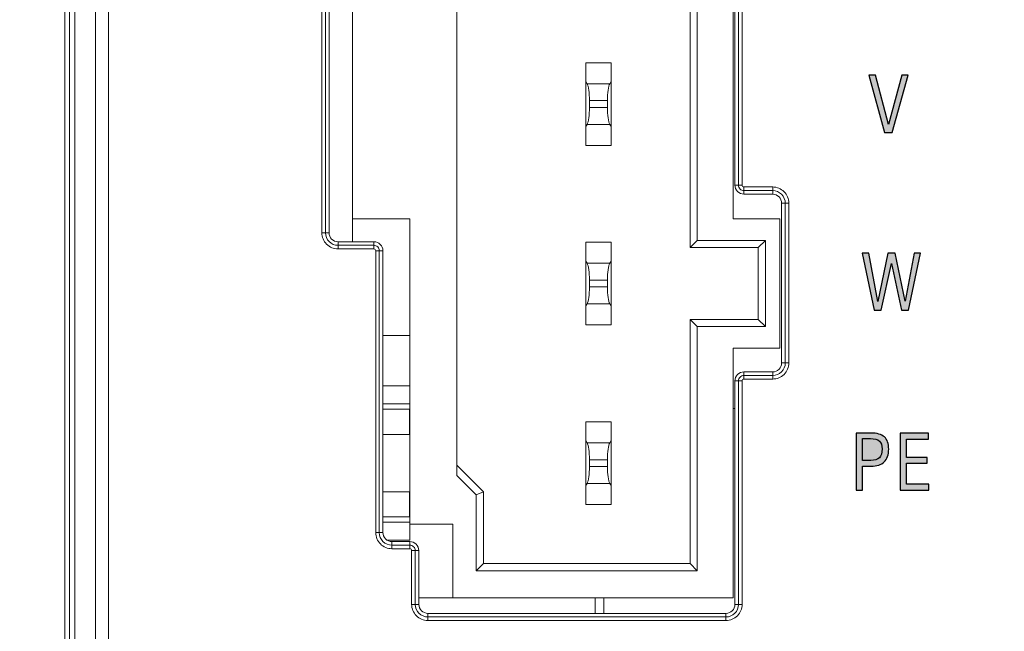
# Model space of a CAD drawing. Header units: millimetres. Extents: x -296 to 295, y -209 to 209.
# Tile 27 of 123: x -249 to -221, y 7 to 24. Entities that reach past the tile are written whole.
import ezdxf

# ---------------------------------------------------------------- set-up
doc = ezdxf.new("R2010")
doc.units = ezdxf.units.MM
doc.header["$MEASUREMENT"] = 0
doc.layers.add('layer 1', color=7, linetype='Continuous')

msp = doc.modelspace()

# ---------------------------------------------------------------- hatches: boundary and pattern name
at = {"layer": 'layer 1'}
h = msp.add_hatch(color=250, dxfattribs=at)
edge = h.paths.add_edge_path()
edge.add_spline(control_points=[(-224.7875, 20.6759), (-224.7875, 20.6759), (-225.232, 22.2677), (-225.232, 22.2677), (-225.232, 22.2677), (-225.0387, 22.2677), (-225.0387, 22.2677), (-225.0387, 22.2677), (-224.681, 20.896), (-224.681, 20.896), (-224.681, 20.896), (-224.3134, 22.2677), (-224.3134, 22.2677), (-224.3134, 22.2677), (-224.1356, 22.2677), (-224.1356, 22.2677), (-224.1356, 22.2677), (-224.5738, 20.6759), (-224.5738, 20.6759), (-224.5738, 20.6759), (-224.7875, 20.6759), (-224.7875, 20.6759)], knot_values=[0, 0, 0, 0, 0.1428571, 0.1428571, 0.1428571, 0.2857143, 0.2857143, 0.2857143, 0.4285714, 0.4285714, 0.4285714, 0.5714286, 0.5714286, 0.5714286, 0.7142857, 0.7142857, 0.7142857, 0.8571429, 0.8571429, 0.8571429, 1, 1, 1, 1], degree=3, periodic=1)
h = msp.add_hatch(color=250, dxfattribs=at)
edge = h.paths.add_edge_path()
edge.add_spline(control_points=[(-225.0754, 15.7214), (-225.0754, 15.7214), (-225.412, 17.3132), (-225.412, 17.3132), (-225.412, 17.3132), (-225.2278, 17.3132), (-225.2278, 17.3132), (-225.2278, 17.3132), (-224.9784, 15.9673), (-224.9784, 15.9673), (-224.9784, 15.9673), (-224.6966, 17.3132), (-224.6966, 17.3132), (-224.6966, 17.3132), (-224.4934, 17.3132), (-224.4934, 17.3132), (-224.4934, 17.3132), (-224.2178, 15.9779), (-224.2178, 15.9779), (-224.2178, 15.9779), (-223.9645, 17.3132), (-223.9645, 17.3132), (-223.9645, 17.3132), (-223.7906, 17.3132), (-223.7906, 17.3132), (-223.7906, 17.3132), (-224.1272, 15.7214), (-224.1272, 15.7214), (-224.1272, 15.7214), (-224.3177, 15.7214), (-224.3177, 15.7214), (-224.3177, 15.7214), (-224.5971, 17.0207), (-224.5971, 17.0207), (-224.5971, 17.0207), (-224.8807, 15.7214), (-224.8807, 15.7214), (-224.8807, 15.7214), (-225.0754, 15.7214), (-225.0754, 15.7214)], knot_values=[0, 0, 0, 0, 0.0769231, 0.0769231, 0.0769231, 0.1538462, 0.1538462, 0.1538462, 0.2307692, 0.2307692, 0.2307692, 0.3076923, 0.3076923, 0.3076923, 0.3846154, 0.3846154, 0.3846154, 0.4615385, 0.4615385, 0.4615385, 0.5384615, 0.5384615, 0.5384615, 0.6153846, 0.6153846, 0.6153846, 0.6923077, 0.6923077, 0.6923077, 0.7692308, 0.7692308, 0.7692308, 0.8461538, 0.8461538, 0.8461538, 0.9230769, 0.9230769, 0.9230769, 1, 1, 1, 1], degree=3, periodic=1)
h = msp.add_hatch(color=250, dxfattribs=at)
edge = h.paths.add_edge_path()
edge.add_spline(control_points=[(-225.5824, 10.7083), (-225.5824, 10.7083), (-225.5824, 12.3001), (-225.5824, 12.3001), (-225.5824, 12.3001), (-225.1742, 12.3001), (-225.1742, 12.3001), (-225.0006, 12.3001), (-224.874, 12.2644), (-224.7943, 12.1932), (-224.7142, 12.1219), (-224.6743, 12.0094), (-224.6743, 11.8556), (-224.6743, 11.6979), (-224.7159, 11.5786), (-224.7992, 11.4982), (-224.8828, 11.4174), (-225.0052, 11.3772), (-225.1672, 11.3772), (-225.1672, 11.3772), (-225.4046, 11.3772), (-225.4046, 11.3772), (-225.4046, 11.3772), (-225.4046, 10.7083), (-225.4046, 10.7083), (-225.4046, 10.7083), (-225.5824, 10.7083), (-225.5824, 10.7083)], knot_values=[0, 0, 0, 0, 0.1111111, 0.1111111, 0.1111111, 0.2222222, 0.2222222, 0.2222222, 0.3333333, 0.3333333, 0.3333333, 0.4444444, 0.4444444, 0.4444444, 0.5555556, 0.5555556, 0.5555556, 0.6666667, 0.6666667, 0.6666667, 0.7777778, 0.7777778, 0.7777778, 0.8888889, 0.8888889, 0.8888889, 1, 1, 1, 1], degree=3, periodic=1)
h = msp.add_hatch(color=250, dxfattribs=at)
edge = h.paths.add_edge_path()
edge.add_spline(control_points=[(-225.4046, 11.538), (-225.4046, 11.538), (-225.1714, 11.538), (-225.1714, 11.538), (-225.0638, 11.538), (-224.9851, 11.5638), (-224.9343, 11.615), (-224.8839, 11.6665), (-224.8585, 11.7472), (-224.8585, 11.8573), (-224.8585, 11.9586), (-224.8839, 12.0319), (-224.935, 12.0775), (-224.9858, 12.123), (-225.0684, 12.1455), (-225.1827, 12.1455), (-225.1827, 12.1455), (-225.4046, 12.1455), (-225.4046, 12.1455), (-225.4046, 12.1455), (-225.4046, 11.538), (-225.4046, 11.538)], knot_values=[0, 0, 0, 0, 0.1428571, 0.1428571, 0.1428571, 0.2857143, 0.2857143, 0.2857143, 0.4285714, 0.4285714, 0.4285714, 0.5714286, 0.5714286, 0.5714286, 0.7142857, 0.7142857, 0.7142857, 0.8571429, 0.8571429, 0.8571429, 1, 1, 1, 1], degree=3, periodic=1)
h = msp.add_hatch(color=250, dxfattribs=at)
edge = h.paths.add_edge_path()
edge.add_spline(control_points=[(-224.3555, 10.7083), (-224.3555, 10.7083), (-224.3555, 12.3001), (-224.3555, 12.3001), (-224.3555, 12.3001), (-223.566, 12.3001), (-223.566, 12.3001), (-223.566, 12.3001), (-223.566, 12.135), (-223.566, 12.135), (-223.566, 12.135), (-224.1798, 12.135), (-224.1798, 12.135), (-224.1798, 12.135), (-224.1798, 11.6227), (-224.1798, 11.6227), (-224.1798, 11.6227), (-223.6062, 11.6227), (-223.6062, 11.6227), (-223.6062, 11.6227), (-223.6062, 11.4618), (-223.6062, 11.4618), (-223.6062, 11.4618), (-224.1798, 11.4618), (-224.1798, 11.4618), (-224.1798, 11.4618), (-224.1798, 10.8755), (-224.1798, 10.8755), (-224.1798, 10.8755), (-223.5596, 10.8755), (-223.5596, 10.8755), (-223.5596, 10.8755), (-223.5596, 10.7083), (-223.5596, 10.7083), (-223.5596, 10.7083), (-224.3555, 10.7083), (-224.3555, 10.7083)], knot_values=[0, 0, 0, 0, 0.0833333, 0.0833333, 0.0833333, 0.1666667, 0.1666667, 0.1666667, 0.25, 0.25, 0.25, 0.3333333, 0.3333333, 0.3333333, 0.4166667, 0.4166667, 0.4166667, 0.5, 0.5, 0.5, 0.5833333, 0.5833333, 0.5833333, 0.6666667, 0.6666667, 0.6666667, 0.75, 0.75, 0.75, 0.8333333, 0.8333333, 0.8333333, 0.9166667, 0.9166667, 0.9166667, 1, 1, 1, 1], degree=3, periodic=1)

# ---------------------------------------------------------------- linework, layer by layer
at = {"layer": 'layer 1', "color": 1, "lineweight": 0}
msp.add_open_spline([(295.3283, 209.2747), (295.3283, 209.2747), (295.3283, -208.9236), (295.3283, -208.9236), (295.3283, -208.9236), (-296.1944, -208.9236), (-296.1944, -208.9236), (-296.1944, -208.9236), (-296.1944, 209.2747), (-296.1944, 209.2747), (-296.1944, 209.2747), (295.3283, 209.2747), (295.3283, 209.2747)], degree=3, knots=[0, 0, 0, 0, 0.25, 0.25, 0.25, 0.5, 0.5, 0.5, 0.75, 0.75, 0.75, 1, 1, 1, 1], dxfattribs=at)
at = {"layer": 'layer 1', "color": 5, "lineweight": 0}
msp.add_open_spline([(-281.2487, 194.7284), (-281.2487, 194.7284), (-281.2487, -197.0649), (-281.2487, -197.0649), (-281.2487, -197.0649), (283.3586, -197.0649), (283.3586, -197.0649)], degree=3, knots=[0, 0, 0, 0, 0.5, 0.5, 0.5, 1, 1, 1, 1], dxfattribs=at)
at = {"layer": 'layer 1', "lineweight": 9}
for points in [[(-247.6041, -0.0108), (-247.6041, -0.0108), (-247.6041, 158.8605), (-247.6041, 158.8605)], [(-246.397, -0.3188), (-246.397, -0.3188), (-246.397, 122.3634), (-246.397, 122.3634)], [(-247.4749, 122.1863), (-247.4749, 122.1863), (-247.4749, 0.1287), (-247.4749, 0.1287)], [(-247.3286, 0.1287), (-247.3286, 0.1287), (-247.3286, 122.1734), (-247.3286, 122.1734)], [(-246.7506, 122.1734), (-246.7506, 122.1734), (-246.7506, 0.1793), (-246.7506, 0.1793)], [(-239.6041, 45.3292), (-239.6041, 45.3292), (-239.6041, 17.6292), (-239.6041, 17.6292)], [(-230.2041, 45.4642), (-230.2041, 45.4642), (-230.2041, 17.4642), (-230.2041, 17.4642)], [(-230.0041, 45.2642), (-230.0041, 45.2642), (-230.0041, 17.6642), (-230.0041, 17.6642)], [(-240.4538, 45.0792), (-240.4538, 45.0792), (-240.4538, 17.8792), (-240.4538, 17.8792)], [(-240.354, 17.8792), (-240.354, 17.8792), (-240.354, 45.0792), (-240.354, 45.0792)], [(-240.2541, 17.8792), (-240.2541, 17.8792), (-240.2541, 45.0792), (-240.2541, 45.0792)], [(-229.0041, 18.2642), (-229.0041, 18.2642), (-229.0041, 44.6642), (-229.0041, 44.6642)], [(-228.9541, 43.7542), (-228.9541, 43.7542), (-228.9541, 19.2042), (-228.9541, 19.2042)], [(-228.8543, 43.7542), (-228.8543, 43.7542), (-228.8543, 19.2042), (-228.8543, 19.2042)], [(-228.7544, 19.2042), (-228.7544, 19.2042), (-228.7544, 43.7542), (-228.7544, 43.7542)], [(-236.6941, 24.2142), (-236.6941, 24.2142), (-236.6941, 11.1214), (-236.6941, 11.1214)], [(-233.1041, 22.6142), (-233.1041, 22.6142), (-232.4041, 22.6142), (-232.4041, 22.6142)], [(-233.1041, 22.6142), (-233.1041, 22.6142), (-233.1041, 20.3142), (-233.1041, 20.3142)], [(-232.4041, 20.3142), (-232.4041, 20.3142), (-232.4041, 22.6142), (-232.4041, 22.6142)], [(-233.0711, 22.0314), (-233.0711, 22.0314), (-233.1041, 22.0892), (-233.1041, 22.0892)], [(-233.0711, 22.0314), (-233.0711, 22.0314), (-232.4372, 22.0314), (-232.4372, 22.0314)], [(-233.0041, 21.5595), (-233.0041, 21.772), (-233.031, 21.9612), (-233.0711, 22.0314)], [(-232.4372, 22.0314), (-232.4773, 21.9612), (-232.5041, 21.772), (-232.5041, 21.5595)], [(-232.4372, 22.0314), (-232.4372, 22.0314), (-232.4041, 22.0892), (-232.4041, 22.0892)], [(-232.5041, 21.5595), (-232.5041, 21.5595), (-233.0041, 21.5595), (-233.0041, 21.5595)], [(-233.0041, 21.369), (-233.0041, 21.369), (-233.0041, 21.5595), (-233.0041, 21.5595)], [(-232.5041, 21.369), (-232.5041, 21.369), (-232.5041, 21.5595), (-232.5041, 21.5595)], [(-233.0711, 20.8971), (-233.031, 20.9672), (-233.0041, 21.1565), (-233.0041, 21.369)], [(-233.0041, 21.369), (-233.0041, 21.369), (-232.5041, 21.369), (-232.5041, 21.369)], [(-232.5041, 21.369), (-232.5041, 21.1565), (-232.4773, 20.9672), (-232.4372, 20.8971)], [(-233.0711, 20.8971), (-233.0711, 20.8971), (-233.1041, 20.8392), (-233.1041, 20.8392)], [(-232.4372, 20.8971), (-232.4372, 20.8971), (-233.0711, 20.8971), (-233.0711, 20.8971)], [(-232.4372, 20.8971), (-232.4372, 20.8971), (-232.4041, 20.8392), (-232.4041, 20.8392)], [(-233.1041, 20.3142), (-233.1041, 20.3142), (-232.4041, 20.3142), (-232.4041, 20.3142)], [(-228.7544, 19.2042), (-228.7544, 19.2042), (-228.9541, 19.2042), (-228.9541, 19.2042)], [(-227.9041, 19.154), (-227.9041, 19.154), (-228.7041, 19.154), (-228.7041, 19.154)], [(-228.7041, 18.9542), (-228.7041, 18.9542), (-228.7041, 19.154), (-228.7041, 19.154)], [(-228.7041, 19.0541), (-228.7041, 19.0541), (-227.9041, 19.0541), (-227.9041, 19.0541)], [(-228.7041, 18.9542), (-228.7041, 18.9542), (-227.9041, 18.9542), (-227.9041, 18.9542)], [(-227.9041, 19.154), (-227.9041, 19.154), (-227.9041, 18.9542), (-227.9041, 18.9542)], [(-227.6541, 18.7042), (-227.6541, 18.7042), (-227.4544, 18.7042), (-227.4544, 18.7042)], [(-227.6541, 18.7042), (-227.6541, 18.7042), (-227.6541, 14.2542), (-227.6541, 14.2542)], [(-227.5543, 18.7042), (-227.5543, 18.7042), (-227.5543, 14.2542), (-227.5543, 14.2542)], [(-227.4544, 14.2542), (-227.4544, 14.2542), (-227.4544, 18.7042), (-227.4544, 18.7042)], [(-239.6041, 18.2642), (-239.6041, 18.2642), (-238.0041, 18.2642), (-238.0041, 18.2642)], [(-238.0041, 9.3142), (-238.0041, 9.3142), (-238.0041, 18.2642), (-238.0041, 18.2642)], [(-227.7041, 18.2642), (-227.7041, 18.2642), (-229.0041, 18.2642), (-229.0041, 18.2642)], [(-227.7041, 14.6642), (-227.7041, 14.6642), (-227.7041, 18.2642), (-227.7041, 18.2642)], [(-240.2541, 17.8792), (-240.2541, 17.8792), (-240.4538, 17.8792), (-240.4538, 17.8792)], [(-239.0041, 17.6292), (-239.0041, 17.6292), (-240.0041, 17.6292), (-240.0041, 17.6292)], [(-240.0041, 17.4295), (-240.0041, 17.4295), (-240.0041, 17.6292), (-240.0041, 17.6292)], [(-239.0041, 17.6292), (-239.0041, 17.6292), (-239.0041, 17.4295), (-239.0041, 17.4295)], [(-233.1041, 17.6142), (-233.1041, 17.6142), (-232.4041, 17.6142), (-232.4041, 17.6142)], [(-233.1041, 17.6142), (-233.1041, 17.6142), (-233.1041, 15.3142), (-233.1041, 15.3142)], [(-232.4041, 15.3142), (-232.4041, 15.3142), (-232.4041, 17.6142), (-232.4041, 17.6142)], [(-230.2041, 17.4642), (-230.2041, 17.4642), (-230.0041, 17.6642), (-230.0041, 17.6642)], [(-230.0041, 17.6642), (-230.0041, 17.6642), (-228.1041, 17.6642), (-228.1041, 17.6642)], [(-228.3041, 17.4642), (-228.3041, 17.4642), (-228.1041, 17.6642), (-228.1041, 17.6642)], [(-228.1041, 17.6642), (-228.1041, 17.6642), (-228.1041, 15.2642), (-228.1041, 15.2642)], [(-239.0041, 17.5294), (-239.0041, 17.5294), (-240.0041, 17.5294), (-240.0041, 17.5294)], [(-240.0041, 17.4295), (-240.0041, 17.4295), (-239.0041, 17.4295), (-239.0041, 17.4295)], [(-238.9538, 17.3792), (-238.9538, 17.3792), (-238.7541, 17.3792), (-238.7541, 17.3792)], [(-238.9538, 17.3792), (-238.9538, 17.3792), (-238.9538, 9.5292), (-238.9538, 9.5292)], [(-238.854, 9.5292), (-238.854, 9.5292), (-238.854, 17.3792), (-238.854, 17.3792)], [(-238.7541, 9.5292), (-238.7541, 9.5292), (-238.7541, 17.3792), (-238.7541, 17.3792)], [(-230.2041, 17.4642), (-230.2041, 17.4642), (-228.3041, 17.4642), (-228.3041, 17.4642)], [(-228.3041, 17.4642), (-228.3041, 17.4642), (-228.3041, 15.4642), (-228.3041, 15.4642)], [(-233.0711, 17.0314), (-233.0711, 17.0314), (-233.1041, 17.0892), (-233.1041, 17.0892)], [(-233.0711, 17.0314), (-233.0711, 17.0314), (-232.4372, 17.0314), (-232.4372, 17.0314)], [(-233.0041, 16.5595), (-233.0041, 16.772), (-233.031, 16.9612), (-233.0711, 17.0314)], [(-232.4372, 17.0314), (-232.4773, 16.9612), (-232.5041, 16.772), (-232.5041, 16.5595)], [(-232.4372, 17.0314), (-232.4372, 17.0314), (-232.4041, 17.0892), (-232.4041, 17.0892)], [(-232.5041, 16.5595), (-232.5041, 16.5595), (-233.0041, 16.5595), (-233.0041, 16.5595)], [(-233.0041, 16.369), (-233.0041, 16.369), (-233.0041, 16.5595), (-233.0041, 16.5595)], [(-232.5041, 16.369), (-232.5041, 16.369), (-232.5041, 16.5595), (-232.5041, 16.5595)], [(-233.0711, 15.8971), (-233.031, 15.9672), (-233.0041, 16.1565), (-233.0041, 16.369)], [(-233.0041, 16.369), (-233.0041, 16.369), (-232.5041, 16.369), (-232.5041, 16.369)], [(-232.5041, 16.369), (-232.5041, 16.1565), (-232.4773, 15.9672), (-232.4372, 15.8971)], [(-233.0711, 15.8971), (-233.0711, 15.8971), (-233.1041, 15.8392), (-233.1041, 15.8392)], [(-232.4372, 15.8971), (-232.4372, 15.8971), (-233.0711, 15.8971), (-233.0711, 15.8971)], [(-232.4372, 15.8971), (-232.4372, 15.8971), (-232.4041, 15.8392), (-232.4041, 15.8392)], [(-228.3041, 15.4642), (-228.3041, 15.4642), (-230.2041, 15.4642), (-230.2041, 15.4642)], [(-230.0041, 15.2642), (-230.0041, 15.2642), (-230.2041, 15.4642), (-230.2041, 15.4642)], [(-230.2041, 15.4642), (-230.2041, 15.4642), (-230.2041, 8.6642), (-230.2041, 8.6642)], [(-228.3041, 15.4642), (-228.3041, 15.4642), (-228.1041, 15.2642), (-228.1041, 15.2642)], [(-233.1041, 15.3142), (-233.1041, 15.3142), (-232.4041, 15.3142), (-232.4041, 15.3142)], [(-228.1041, 15.2642), (-228.1041, 15.2642), (-230.0041, 15.2642), (-230.0041, 15.2642)], [(-230.0041, 15.2642), (-230.0041, 15.2642), (-230.0041, 8.4642), (-230.0041, 8.4642)], [(-238.0041, 15.0142), (-238.0041, 15.0142), (-238.7541, 15.0142), (-238.7541, 15.0142)], [(-229.0041, 14.6642), (-229.0041, 14.6642), (-227.7041, 14.6642), (-227.7041, 14.6642)], [(-229.0041, 14.6642), (-229.0041, 14.6642), (-229.0041, 7.7142), (-229.0041, 7.7142)], [(-227.4544, 14.2542), (-227.4544, 14.2542), (-227.6541, 14.2542), (-227.6541, 14.2542)], [(-227.9041, 14.0042), (-227.9041, 14.0042), (-228.7041, 14.0042), (-228.7041, 14.0042)], [(-228.7041, 13.8045), (-228.7041, 13.8045), (-228.7041, 14.0042), (-228.7041, 14.0042)], [(-227.9041, 14.0042), (-227.9041, 14.0042), (-227.9041, 13.8045), (-227.9041, 13.8045)], [(-228.9541, 13.7542), (-228.9541, 13.7542), (-228.7544, 13.7542), (-228.7544, 13.7542)], [(-228.9541, 13.7542), (-228.9541, 13.7542), (-228.9541, 7.5292), (-228.9541, 7.5292)], [(-228.8543, 13.7542), (-228.8543, 13.7542), (-228.8543, 7.5292), (-228.8543, 7.5292)], [(-228.7544, 7.5292), (-228.7544, 7.5292), (-228.7544, 13.7542), (-228.7544, 13.7542)], [(-227.9041, 13.9044), (-227.9041, 13.9044), (-228.7041, 13.9044), (-228.7041, 13.9044)], [(-228.7041, 13.8045), (-228.7041, 13.8045), (-227.9041, 13.8045), (-227.9041, 13.8045)], [(-238.7541, 13.6142), (-238.7541, 13.6142), (-238.0041, 13.6142), (-238.0041, 13.6142)], [(-238.7541, 13.1142), (-238.7541, 13.1142), (-238.0041, 13.1142), (-238.0041, 13.1142)], [(-238.0104, 12.9642), (-238.0104, 12.9642), (-238.7541, 12.9642), (-238.7541, 12.9642)], [(-238.0104, 12.9642), (-238.0104, 12.9642), (-238.0104, 12.2642), (-238.0104, 12.2642)], [(-229.0041, 12.9892), (-229.0041, 12.9892), (-228.9541, 12.9892), (-228.9541, 12.9892)], [(-233.1041, 12.6142), (-233.1041, 12.6142), (-232.4041, 12.6142), (-232.4041, 12.6142)], [(-233.1041, 12.6142), (-233.1041, 12.6142), (-233.1041, 10.3142), (-233.1041, 10.3142)], [(-232.4041, 10.3142), (-232.4041, 10.3142), (-232.4041, 12.6142), (-232.4041, 12.6142)], [(-238.7541, 12.2642), (-238.7541, 12.2642), (-238.0104, 12.2642), (-238.0104, 12.2642)], [(-233.0711, 12.0314), (-233.0711, 12.0314), (-233.1041, 12.0892), (-233.1041, 12.0892)], [(-232.4372, 12.0314), (-232.4372, 12.0314), (-232.4041, 12.0892), (-232.4041, 12.0892)], [(-233.0711, 12.0314), (-233.0711, 12.0314), (-232.4372, 12.0314), (-232.4372, 12.0314)], [(-233.0041, 11.5595), (-233.0041, 11.772), (-233.031, 11.9612), (-233.0711, 12.0314)], [(-232.4372, 12.0314), (-232.4773, 11.9612), (-232.5041, 11.772), (-232.5041, 11.5595)], [(-232.5041, 11.5595), (-232.5041, 11.5595), (-233.0041, 11.5595), (-233.0041, 11.5595)], [(-233.0041, 11.369), (-233.0041, 11.369), (-233.0041, 11.5595), (-233.0041, 11.5595)], [(-232.5041, 11.369), (-232.5041, 11.369), (-232.5041, 11.5595), (-232.5041, 11.5595)], [(-235.9541, 10.6642), (-235.9541, 10.6642), (-236.6941, 11.4042), (-236.6941, 11.4042)], [(-233.0711, 10.8971), (-233.031, 10.9672), (-233.0041, 11.1565), (-233.0041, 11.369)], [(-233.0041, 11.369), (-233.0041, 11.369), (-232.5041, 11.369), (-232.5041, 11.369)], [(-232.5041, 11.369), (-232.5041, 11.1565), (-232.4773, 10.9672), (-232.4372, 10.8971)], [(-236.6941, 11.1214), (-236.6941, 11.1214), (-236.1541, 10.5814), (-236.1541, 10.5814)], [(-233.0711, 10.8971), (-233.0711, 10.8971), (-233.1041, 10.8392), (-233.1041, 10.8392)], [(-232.4372, 10.8971), (-232.4372, 10.8971), (-233.0711, 10.8971), (-233.0711, 10.8971)], [(-232.4372, 10.8971), (-232.4372, 10.8971), (-232.4041, 10.8392), (-232.4041, 10.8392)], [(-238.0104, 10.6642), (-238.0104, 10.6642), (-238.7541, 10.6642), (-238.7541, 10.6642)], [(-238.0104, 10.6642), (-238.0104, 10.6642), (-238.0104, 9.9642), (-238.0104, 9.9642)], [(-235.9541, 10.6642), (-235.9541, 10.6642), (-236.1541, 10.5814), (-236.1541, 10.5814)], [(-236.1541, 8.4642), (-236.1541, 8.4642), (-236.1541, 10.5814), (-236.1541, 10.5814)], [(-235.9541, 8.6642), (-235.9541, 8.6642), (-235.9541, 10.6642), (-235.9541, 10.6642)], [(-233.1041, 10.3142), (-233.1041, 10.3142), (-232.4041, 10.3142), (-232.4041, 10.3142)], [(-238.7541, 9.9642), (-238.7541, 9.9642), (-238.0104, 9.9642), (-238.0104, 9.9642)], [(-238.0041, 9.8142), (-238.0041, 9.8142), (-238.7541, 9.8142), (-238.7541, 9.8142)], [(-238.0041, 9.7642), (-238.0041, 9.7642), (-236.8041, 9.7642), (-236.8041, 9.7642)], [(-236.8041, 9.7642), (-236.8041, 9.7642), (-236.8041, 7.7142), (-236.8041, 7.7142)], [(-238.7541, 9.5292), (-238.7541, 9.5292), (-238.9538, 9.5292), (-238.9538, 9.5292)], [(-238.0041, 9.3142), (-238.0041, 9.3142), (-238.6308, 9.3142), (-238.6308, 9.3142)], [(-238.0041, 9.2792), (-238.0041, 9.2792), (-238.5041, 9.2792), (-238.5041, 9.2792)], [(-238.5041, 9.0795), (-238.5041, 9.0795), (-238.5041, 9.2792), (-238.5041, 9.2792)], [(-238.0041, 9.1794), (-238.0041, 9.1794), (-238.5041, 9.1794), (-238.5041, 9.1794)], [(-238.5041, 9.0795), (-238.5041, 9.0795), (-238.0041, 9.0795), (-238.0041, 9.0795)], [(-238.0041, 9.2792), (-238.0041, 9.2792), (-238.0041, 9.0795), (-238.0041, 9.0795)], [(-237.9538, 9.0292), (-237.9538, 9.0292), (-237.7541, 9.0292), (-237.7541, 9.0292)], [(-237.9538, 9.0292), (-237.9538, 9.0292), (-237.9538, 7.5292), (-237.9538, 7.5292)], [(-237.854, 7.5292), (-237.854, 7.5292), (-237.854, 9.0292), (-237.854, 9.0292)], [(-237.7541, 7.5292), (-237.7541, 7.5292), (-237.7541, 9.0292), (-237.7541, 9.0292)], [(-235.9541, 8.6642), (-235.9541, 8.6642), (-236.1541, 8.4642), (-236.1541, 8.4642)], [(-230.2041, 8.6642), (-230.2041, 8.6642), (-235.9541, 8.6642), (-235.9541, 8.6642)], [(-230.2041, 8.6642), (-230.2041, 8.6642), (-230.0041, 8.4642), (-230.0041, 8.4642)], [(-230.0041, 8.4642), (-230.0041, 8.4642), (-236.1541, 8.4642), (-236.1541, 8.4642)], [(-229.0041, 7.7142), (-229.0041, 7.7142), (-237.7541, 7.7142), (-237.7541, 7.7142)], [(-232.8454, 7.2792), (-232.8454, 7.2792), (-232.8454, 7.7142), (-232.8454, 7.7142)], [(-232.6041, 7.2792), (-232.6041, 7.2792), (-232.6041, 7.7142), (-232.6041, 7.7142)], [(-237.7541, 7.5292), (-237.7541, 7.5292), (-237.9538, 7.5292), (-237.9538, 7.5292)], [(-228.7544, 7.5292), (-228.7544, 7.5292), (-228.9541, 7.5292), (-228.9541, 7.5292)], [(-229.2041, 7.2792), (-229.2041, 7.2792), (-237.5041, 7.2792), (-237.5041, 7.2792)], [(-237.5041, 7.0795), (-237.5041, 7.0795), (-237.5041, 7.2792), (-237.5041, 7.2792)], [(-229.2041, 7.1794), (-229.2041, 7.1794), (-237.5041, 7.1794), (-237.5041, 7.1794)], [(-229.2041, 7.2792), (-229.2041, 7.2792), (-229.2041, 7.0795), (-229.2041, 7.0795)], [(-237.5041, 7.0795), (-237.5041, 7.0795), (-229.2041, 7.0795), (-229.2041, 7.0795)]]:
    msp.add_open_spline(points, degree=3, dxfattribs=at)
at = {"layer": 'layer 1', "color": 250}
for points, knots in [([(-224.7875, 20.6759), (-224.7875, 20.6759), (-225.232, 22.2677), (-225.232, 22.2677), (-225.232, 22.2677), (-225.0387, 22.2677), (-225.0387, 22.2677), (-225.0387, 22.2677), (-224.681, 20.896), (-224.681, 20.896), (-224.681, 20.896), (-224.3134, 22.2677), (-224.3134, 22.2677), (-224.3134, 22.2677), (-224.1356, 22.2677), (-224.1356, 22.2677), (-224.1356, 22.2677), (-224.5738, 20.6759), (-224.5738, 20.6759), (-224.5738, 20.6759), (-224.7875, 20.6759), (-224.7875, 20.6759)], [0, 0, 0, 0, 0.1428571, 0.1428571, 0.1428571, 0.2857143, 0.2857143, 0.2857143, 0.4285714, 0.4285714, 0.4285714, 0.5714286, 0.5714286, 0.5714286, 0.7142857, 0.7142857, 0.7142857, 0.8571429, 0.8571429, 0.8571429, 1, 1, 1, 1]), ([(-225.0754, 15.7214), (-225.0754, 15.7214), (-225.412, 17.3132), (-225.412, 17.3132), (-225.412, 17.3132), (-225.2278, 17.3132), (-225.2278, 17.3132), (-225.2278, 17.3132), (-224.9784, 15.9673), (-224.9784, 15.9673), (-224.9784, 15.9673), (-224.6966, 17.3132), (-224.6966, 17.3132), (-224.6966, 17.3132), (-224.4934, 17.3132), (-224.4934, 17.3132), (-224.4934, 17.3132), (-224.2178, 15.9779), (-224.2178, 15.9779), (-224.2178, 15.9779), (-223.9645, 17.3132), (-223.9645, 17.3132), (-223.9645, 17.3132), (-223.7906, 17.3132), (-223.7906, 17.3132), (-223.7906, 17.3132), (-224.1272, 15.7214), (-224.1272, 15.7214), (-224.1272, 15.7214), (-224.3177, 15.7214), (-224.3177, 15.7214), (-224.3177, 15.7214), (-224.5971, 17.0207), (-224.5971, 17.0207), (-224.5971, 17.0207), (-224.8807, 15.7214), (-224.8807, 15.7214), (-224.8807, 15.7214), (-225.0754, 15.7214), (-225.0754, 15.7214)], [0, 0, 0, 0, 0.0769231, 0.0769231, 0.0769231, 0.1538462, 0.1538462, 0.1538462, 0.2307692, 0.2307692, 0.2307692, 0.3076923, 0.3076923, 0.3076923, 0.3846154, 0.3846154, 0.3846154, 0.4615385, 0.4615385, 0.4615385, 0.5384615, 0.5384615, 0.5384615, 0.6153846, 0.6153846, 0.6153846, 0.6923077, 0.6923077, 0.6923077, 0.7692308, 0.7692308, 0.7692308, 0.8461538, 0.8461538, 0.8461538, 0.9230769, 0.9230769, 0.9230769, 1, 1, 1, 1]), ([(-225.5824, 10.7083), (-225.5824, 10.7083), (-225.5824, 12.3001), (-225.5824, 12.3001), (-225.5824, 12.3001), (-225.1742, 12.3001), (-225.1742, 12.3001), (-225.0006, 12.3001), (-224.874, 12.2644), (-224.7943, 12.1932), (-224.7142, 12.1219), (-224.6743, 12.0094), (-224.6743, 11.8556), (-224.6743, 11.6979), (-224.7159, 11.5786), (-224.7992, 11.4982), (-224.8828, 11.4174), (-225.0052, 11.3772), (-225.1672, 11.3772), (-225.1672, 11.3772), (-225.4046, 11.3772), (-225.4046, 11.3772), (-225.4046, 11.3772), (-225.4046, 10.7083), (-225.4046, 10.7083), (-225.4046, 10.7083), (-225.5824, 10.7083), (-225.5824, 10.7083)], [0, 0, 0, 0, 0.1111111, 0.1111111, 0.1111111, 0.2222222, 0.2222222, 0.2222222, 0.3333333, 0.3333333, 0.3333333, 0.4444444, 0.4444444, 0.4444444, 0.5555556, 0.5555556, 0.5555556, 0.6666667, 0.6666667, 0.6666667, 0.7777778, 0.7777778, 0.7777778, 0.8888889, 0.8888889, 0.8888889, 1, 1, 1, 1]), ([(-225.4046, 11.538), (-225.4046, 11.538), (-225.1714, 11.538), (-225.1714, 11.538), (-225.0638, 11.538), (-224.9851, 11.5638), (-224.9343, 11.615), (-224.8839, 11.6665), (-224.8585, 11.7472), (-224.8585, 11.8573), (-224.8585, 11.9586), (-224.8839, 12.0319), (-224.935, 12.0775), (-224.9858, 12.123), (-225.0684, 12.1455), (-225.1827, 12.1455), (-225.1827, 12.1455), (-225.4046, 12.1455), (-225.4046, 12.1455), (-225.4046, 12.1455), (-225.4046, 11.538), (-225.4046, 11.538)], [0, 0, 0, 0, 0.1428571, 0.1428571, 0.1428571, 0.2857143, 0.2857143, 0.2857143, 0.4285714, 0.4285714, 0.4285714, 0.5714286, 0.5714286, 0.5714286, 0.7142857, 0.7142857, 0.7142857, 0.8571429, 0.8571429, 0.8571429, 1, 1, 1, 1]), ([(-224.3555, 10.7083), (-224.3555, 10.7083), (-224.3555, 12.3001), (-224.3555, 12.3001), (-224.3555, 12.3001), (-223.566, 12.3001), (-223.566, 12.3001), (-223.566, 12.3001), (-223.566, 12.135), (-223.566, 12.135), (-223.566, 12.135), (-224.1798, 12.135), (-224.1798, 12.135), (-224.1798, 12.135), (-224.1798, 11.6227), (-224.1798, 11.6227), (-224.1798, 11.6227), (-223.6062, 11.6227), (-223.6062, 11.6227), (-223.6062, 11.6227), (-223.6062, 11.4618), (-223.6062, 11.4618), (-223.6062, 11.4618), (-224.1798, 11.4618), (-224.1798, 11.4618), (-224.1798, 11.4618), (-224.1798, 10.8755), (-224.1798, 10.8755), (-224.1798, 10.8755), (-223.5596, 10.8755), (-223.5596, 10.8755), (-223.5596, 10.8755), (-223.5596, 10.7083), (-223.5596, 10.7083), (-223.5596, 10.7083), (-224.3555, 10.7083), (-224.3555, 10.7083)], [0, 0, 0, 0, 0.0833333, 0.0833333, 0.0833333, 0.1666667, 0.1666667, 0.1666667, 0.25, 0.25, 0.25, 0.3333333, 0.3333333, 0.3333333, 0.4166667, 0.4166667, 0.4166667, 0.5, 0.5, 0.5, 0.5833333, 0.5833333, 0.5833333, 0.6666667, 0.6666667, 0.6666667, 0.75, 0.75, 0.75, 0.8333333, 0.8333333, 0.8333333, 0.9166667, 0.9166667, 0.9166667, 1, 1, 1, 1])]:
    msp.add_open_spline(points, degree=3, knots=knots, dxfattribs=at)
at = {"layer": 'layer 1', "lineweight": 9}
for points in [[(-228.9541, 19.2042), (-228.9541, 19.1379), (-228.9278, 19.0743), (-228.8809, 19.0275), (-228.834, 18.9806), (-228.7704, 18.9542), (-228.7041, 18.9542)], [(-228.8543, 19.2042), (-228.8543, 19.1644), (-228.8385, 19.1262), (-228.8103, 19.0981), (-228.7822, 19.0699), (-228.744, 19.0541), (-228.7041, 19.0541)], [(-228.7544, 19.2042), (-228.7544, 19.1909), (-228.7491, 19.1781), (-228.7397, 19.1687), (-228.7303, 19.1593), (-228.7175, 19.154), (-228.7041, 19.154)], [(-227.4544, 18.7042), (-227.4544, 18.8235), (-227.5018, 18.9379), (-227.5861, 19.0222), (-227.6705, 19.1066), (-227.7849, 19.154), (-227.9041, 19.154)], [(-227.5543, 18.7042), (-227.5543, 18.797), (-227.5911, 18.886), (-227.6568, 18.9516), (-227.7224, 19.0172), (-227.8114, 19.0541), (-227.9041, 19.0541)], [(-227.6541, 18.7042), (-227.6541, 18.7705), (-227.6805, 18.8341), (-227.7274, 18.881), (-227.7742, 18.9279), (-227.8378, 18.9542), (-227.9041, 18.9542)], [(-240.4538, 17.8792), (-240.4538, 17.76), (-240.4065, 17.6456), (-240.3221, 17.5612), (-240.2378, 17.4769), (-240.1234, 17.4295), (-240.0041, 17.4295)], [(-240.354, 17.8792), (-240.354, 17.7865), (-240.3171, 17.6975), (-240.2515, 17.6319), (-240.1859, 17.5663), (-240.0969, 17.5294), (-240.0041, 17.5294)], [(-240.2541, 17.8792), (-240.2541, 17.8129), (-240.2278, 17.7493), (-240.1809, 17.7025), (-240.134, 17.6556), (-240.0704, 17.6292), (-240.0041, 17.6292)], [(-238.7541, 17.3792), (-238.7541, 17.4455), (-238.7805, 17.5091), (-238.8274, 17.556), (-238.8742, 17.6029), (-238.9378, 17.6292), (-239.0041, 17.6292)], [(-238.854, 17.3792), (-238.854, 17.4191), (-238.8698, 17.4573), (-238.898, 17.4854), (-238.9261, 17.5136), (-238.9643, 17.5294), (-239.0041, 17.5294)], [(-238.9538, 17.3792), (-238.9538, 17.3926), (-238.9591, 17.4054), (-238.9686, 17.4148), (-238.978, 17.4242), (-238.9908, 17.4295), (-239.0041, 17.4295)], [(-227.9041, 13.8045), (-227.7849, 13.8045), (-227.6705, 13.8519), (-227.5861, 13.9362), (-227.5018, 14.0206), (-227.4544, 14.135), (-227.4544, 14.2542)], [(-227.9041, 13.9044), (-227.8114, 13.9044), (-227.7224, 13.9413), (-227.6568, 14.0069), (-227.5911, 14.0725), (-227.5543, 14.1615), (-227.5543, 14.2542)], [(-227.9041, 14.0042), (-227.8378, 14.0042), (-227.7742, 14.0306), (-227.7274, 14.0775), (-227.6805, 14.1243), (-227.6541, 14.1879), (-227.6541, 14.2542)], [(-228.7041, 14.0042), (-228.7704, 14.0042), (-228.834, 13.9779), (-228.8809, 13.931), (-228.9278, 13.8841), (-228.9541, 13.8205), (-228.9541, 13.7542)], [(-228.7041, 13.9044), (-228.744, 13.9044), (-228.7822, 13.8886), (-228.8103, 13.8604), (-228.8385, 13.8323), (-228.8543, 13.7941), (-228.8543, 13.7542)], [(-228.7041, 13.8045), (-228.7175, 13.8045), (-228.7303, 13.7992), (-228.7397, 13.7898), (-228.7491, 13.7804), (-228.7544, 13.7676), (-228.7544, 13.7542)], [(-238.9538, 9.5292), (-238.9538, 9.41), (-238.9065, 9.2956), (-238.8221, 9.2112), (-238.7378, 9.1269), (-238.6234, 9.0795), (-238.5041, 9.0795)], [(-238.854, 9.5292), (-238.854, 9.4365), (-238.8171, 9.3475), (-238.7515, 9.2819), (-238.6859, 9.2163), (-238.5969, 9.1794), (-238.5041, 9.1794)], [(-238.7541, 9.5292), (-238.7541, 9.4629), (-238.7278, 9.3993), (-238.6809, 9.3525), (-238.634, 9.3056), (-238.5704, 9.2792), (-238.5041, 9.2792)], [(-237.7541, 9.0292), (-237.7541, 9.0955), (-237.7805, 9.1591), (-237.8274, 9.206), (-237.8742, 9.2529), (-237.9378, 9.2792), (-238.0041, 9.2792)], [(-237.854, 9.0292), (-237.854, 9.0691), (-237.8698, 9.1073), (-237.898, 9.1354), (-237.9261, 9.1636), (-237.9643, 9.1794), (-238.0041, 9.1794)], [(-237.9538, 9.0292), (-237.9538, 9.0426), (-237.9591, 9.0554), (-237.9686, 9.0648), (-237.978, 9.0742), (-237.9908, 9.0795), (-238.0041, 9.0795)], [(-237.9538, 7.5292), (-237.9538, 7.41), (-237.9065, 7.2956), (-237.8221, 7.2112), (-237.7378, 7.1269), (-237.6234, 7.0795), (-237.5041, 7.0795)], [(-237.854, 7.5292), (-237.854, 7.4365), (-237.8171, 7.3475), (-237.7515, 7.2819), (-237.6859, 7.2163), (-237.5969, 7.1794), (-237.5041, 7.1794)], [(-237.7541, 7.5292), (-237.7541, 7.4629), (-237.7278, 7.3993), (-237.6809, 7.3525), (-237.634, 7.3056), (-237.5704, 7.2792), (-237.5041, 7.2792)], [(-229.2041, 7.0795), (-229.0849, 7.0795), (-228.9705, 7.1269), (-228.8861, 7.2112), (-228.8018, 7.2956), (-228.7544, 7.41), (-228.7544, 7.5292)], [(-229.2041, 7.1794), (-229.1114, 7.1794), (-229.0224, 7.2163), (-228.9568, 7.2819), (-228.8911, 7.3475), (-228.8543, 7.4365), (-228.8543, 7.5292)], [(-229.2041, 7.2792), (-229.1378, 7.2792), (-229.0742, 7.3056), (-229.0274, 7.3525), (-228.9805, 7.3993), (-228.9541, 7.4629), (-228.9541, 7.5292)]]:
    msp.add_open_spline(points, degree=3, knots=[0, 0, 0, 0, 0.5, 0.5, 0.5, 1, 1, 1, 1], dxfattribs=at)

doc.saveas('drawing.dxf')
